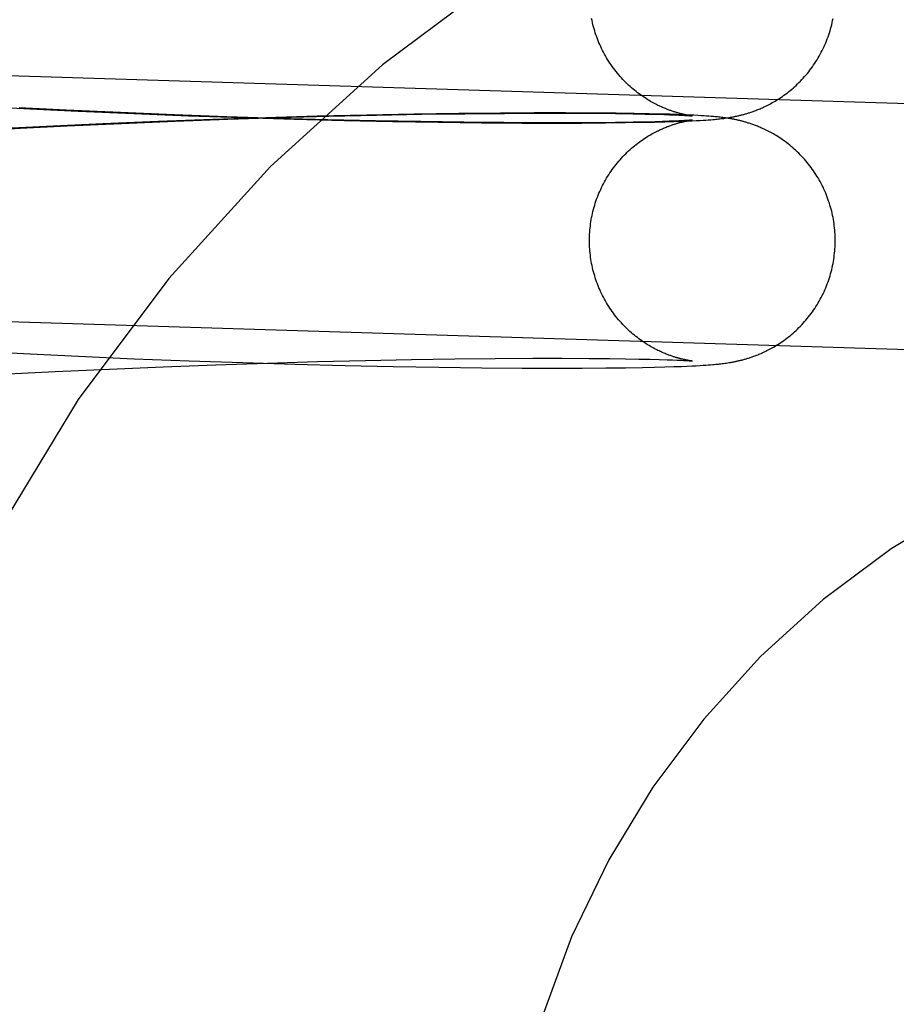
# Model space of a CAD drawing. Header units: inches. Extents: x 0 to 278, y 0 to 180.
# Tile 27 of 80: x 96.759 to 96.898, y 92.012 to 92.168. Entities that reach past the tile are written whole.
import ezdxf

# ---------------------------------------------------------------- set-up
doc = ezdxf.new("R2010")
doc.units = ezdxf.units.IN
doc.header["$LTSCALE"] = 15.310625
doc.header["$MEASUREMENT"] = 0
doc.linetypes.add('HIDDEN', pattern=[0.2, 0.1, -0.1])
doc.layers.add('DEFAULT_2', color=8, linetype='HIDDEN')

msp = doc.modelspace()

# ---------------------------------------------------------------- linework, layer by layer
at = {"layer": 'DEFAULT_2', "color": 8, "linetype": 'HIDDEN'}
for p, q in [((96.91164, 92.15409), (96.70416, 92.16053)), ((96.75314, 92.15408), (96.76083, 92.15367)), ((96.76658, 92.15347), (96.75915, 92.15384)), ((96.76083, 92.15367), (96.76848, 92.1533)), ((96.77521, 92.15307), (96.76658, 92.15347)), ((96.76848, 92.1533), (96.77733, 92.15291)), ((96.78372, 92.15272), (96.77521, 92.15307)), ((96.77733, 92.15291), (96.78602, 92.15257)), ((96.78986, 92.15198), (96.78122, 92.15166)), ((96.79209, 92.15241), (96.78372, 92.15272)), ((96.78388, 92.1517), (96.79224, 92.152)), ((96.78602, 92.15257), (96.79453, 92.15227)), ((96.79829, 92.15225), (96.78986, 92.15198)), ((96.80023, 92.15215), (96.79209, 92.15241)), ((96.79224, 92.152), (96.80039, 92.15226)), ((96.79453, 92.15227), (96.80279, 92.15203)), ((96.80645, 92.15248), (96.79829, 92.15225)), ((96.80812, 92.15194), (96.80023, 92.15215)), ((96.80039, 92.15226), (96.80827, 92.15248)), ((96.80279, 92.15203), (96.81076, 92.15182)), ((96.8143, 92.15267), (96.80645, 92.15248)), ((96.81569, 92.15176), (96.80812, 92.15194)), ((96.80827, 92.15248), (96.81584, 92.15265)), ((96.8218, 92.15281), (96.8143, 92.15267)), ((96.81584, 92.15265), (96.82305, 92.15279)), ((96.82889, 92.15291), (96.8218, 92.15281)), ((96.82305, 92.15279), (96.82984, 92.15288)), ((96.83554, 92.15298), (96.82889, 92.15291)), ((96.82984, 92.15288), (96.83617, 92.15294)), ((96.84086, 92.153), (96.83554, 92.15298)), ((96.83617, 92.15294), (96.84201, 92.15297)), ((96.84582, 92.15301), (96.84086, 92.153)), ((96.84201, 92.15297), (96.84659, 92.15297)), ((96.85032, 92.15299), (96.84582, 92.15301)), ((96.84659, 92.15297), (96.85074, 92.15295)), ((96.85387, 92.15296), (96.85032, 92.15299)), ((96.85074, 92.15295), (96.85377, 92.15292)), ((96.85377, 92.15292), (96.85656, 92.15287)), ((96.85676, 92.15291), (96.85387, 92.15296)), ((96.85656, 92.15287), (96.85846, 92.15284)), ((96.85914, 92.15287), (96.85676, 92.15291)), ((96.85846, 92.15284), (96.86006, 92.1528)), ((96.86089, 92.15283), (96.85914, 92.15287)), ((96.86006, 92.1528), (96.86142, 92.15276)), ((96.86241, 92.15279), (96.86089, 92.15283)), ((96.86142, 92.15276), (96.86235, 92.15273)), ((96.86235, 92.15273), (96.86315, 92.1527)), ((96.86355, 92.15275), (96.86241, 92.15279)), ((96.86315, 92.1527), (96.86384, 92.15267)), ((96.86458, 92.15271), (96.86355, 92.15275)), ((96.86384, 92.15267), (96.86441, 92.15264)), ((96.86441, 92.15264), (96.86478, 92.15262)), ((96.86551, 92.15267), (96.86458, 92.15271)), ((96.86478, 92.15262), (96.86509, 92.1526)), ((96.86509, 92.1526), (96.86534, 92.15259)), ((96.86534, 92.15259), (96.86555, 92.15257)), ((96.8662, 92.15264), (96.86551, 92.15267)), ((96.86561, 92.15259), (96.86551, 92.1526)), ((96.86555, 92.15257), (96.86571, 92.15256)), ((96.8657, 92.15257), (96.86561, 92.15259)), ((96.86578, 92.15256), (96.8657, 92.15257)), ((96.86571, 92.15256), (96.86584, 92.15255)), ((96.86585, 92.15255), (96.86578, 92.15256)), ((96.8659, 92.15254), (96.86585, 92.15255)), ((96.86594, 92.15187), (96.86592, 92.15187)), ((96.86594, 92.15254), (96.86593, 92.15254)), ((96.86593, 92.15187), (96.86595, 92.15187)), ((96.86594, 92.15254), (96.86596, 92.15254)), ((96.86597, 92.15254), (96.86596, 92.15254)), ((96.86596, 92.15187), (96.86597, 92.15187)), ((96.86597, 92.15187), (96.86596, 92.15187)), ((96.86597, 92.15254), (96.86598, 92.15254)), ((96.86598, 92.15254), (96.86598, 92.15254)), ((96.86598, 92.15187), (96.86598, 92.15187)), ((96.86598, 92.15187), (96.86598, 92.15187)), ((96.86684, 92.1526), (96.8662, 92.15264)), ((96.86743, 92.15257), (96.86684, 92.1526)), ((96.86785, 92.15254), (96.86743, 92.15257)), ((96.86768, 92.15186), (96.86811, 92.15188)), ((96.86824, 92.15252), (96.86785, 92.15254)), ((96.86811, 92.15188), (96.8685, 92.15191)), ((96.86861, 92.15249), (96.86824, 92.15252)), ((96.8685, 92.15191), (96.86888, 92.15194)), ((96.86897, 92.15246), (96.86861, 92.15249)), ((96.86888, 92.15194), (96.86924, 92.15197)), ((96.86931, 92.15243), (96.86897, 92.15246)), ((96.86924, 92.15197), (96.86946, 92.15199)), ((96.86953, 92.15241), (96.86931, 92.15243)), ((96.86946, 92.15199), (96.86968, 92.15201)), ((96.86975, 92.15239), (96.86953, 92.15241)), ((96.86968, 92.15201), (96.8699, 92.15203)), ((96.86996, 92.15237), (96.86975, 92.15239)), ((96.8699, 92.15203), (96.87011, 92.15205)), ((96.87017, 92.15235), (96.86996, 92.15237)), ((96.87011, 92.15205), (96.87031, 92.15208)), ((96.87038, 92.15232), (96.87017, 92.15235)), ((96.87031, 92.15208), (96.87052, 92.1521)), ((96.87059, 92.1523), (96.87038, 92.15232)), ((96.87052, 92.1521), (96.87073, 92.15213)), ((96.87081, 92.15227), (96.87059, 92.1523)), ((96.87073, 92.15213), (96.87094, 92.15215)), ((96.87102, 92.15225), (96.87081, 92.15227)), ((96.87094, 92.15215), (96.87115, 92.15218)), ((96.87123, 92.15222), (96.87102, 92.15225)), ((96.87115, 92.15218), (96.87136, 92.15221)), ((96.87145, 92.15219), (96.87123, 92.15222)), ((96.87136, 92.15221), (96.87158, 92.15224)), ((96.87166, 92.15215), (96.87145, 92.15219)), ((96.87158, 92.15224), (96.8718, 92.15228)), ((96.75186, 92.15016), (96.7593, 92.15057)), ((96.76348, 92.15087), (96.75577, 92.15048)), ((96.7593, 92.15057), (96.76673, 92.15095)), ((96.77241, 92.15129), (96.76348, 92.15087)), ((96.76673, 92.15095), (96.77536, 92.15135)), ((96.78122, 92.15166), (96.77241, 92.15129)), ((96.77536, 92.15135), (96.78388, 92.1517)), ((96.81076, 92.15182), (96.8184, 92.15166)), ((96.8229, 92.15163), (96.81569, 92.15176)), ((96.8184, 92.15166), (96.82566, 92.15154)), ((96.8297, 92.15153), (96.8229, 92.15163)), ((96.82566, 92.15154), (96.8325, 92.15146)), ((96.83604, 92.15147), (96.8297, 92.15153)), ((96.8325, 92.15146), (96.8389, 92.15141)), ((96.84189, 92.15144), (96.83604, 92.15147)), ((96.8389, 92.15141), (96.84397, 92.1514)), ((96.84647, 92.15144), (96.84189, 92.15144)), ((96.84397, 92.1514), (96.84844, 92.15141)), ((96.85063, 92.15146), (96.84647, 92.15144)), ((96.84844, 92.15141), (96.8522, 92.15144)), ((96.85376, 92.15149), (96.85063, 92.15146)), ((96.8522, 92.15144), (96.85535, 92.15147)), ((96.85657, 92.15153), (96.85376, 92.15149)), ((96.85535, 92.15147), (96.85802, 92.15152)), ((96.85846, 92.15157), (96.85657, 92.15153)), ((96.85802, 92.15152), (96.85994, 92.15156)), ((96.86, 92.15161), (96.85846, 92.15157)), ((96.85994, 92.15156), (96.8616, 92.1516)), ((96.86124, 92.15164), (96.86, 92.15161)), ((96.86227, 92.15168), (96.86124, 92.15164)), ((96.8616, 92.1516), (96.86302, 92.15164)), ((96.86311, 92.15171), (96.86227, 92.15168)), ((96.86302, 92.15164), (96.86424, 92.15169)), ((96.86381, 92.15174), (96.86311, 92.15171)), ((96.86438, 92.15177), (96.86381, 92.15174)), ((96.86424, 92.15169), (96.8651, 92.15172)), ((96.86474, 92.15179), (96.86438, 92.15177)), ((96.86505, 92.1518), (96.86474, 92.15179)), ((96.86531, 92.15182), (96.86505, 92.1518)), ((96.8651, 92.15172), (96.86588, 92.15176)), ((96.86552, 92.15184), (96.86531, 92.15182)), ((96.86532, 92.15177), (96.86544, 92.15179)), ((96.86544, 92.15179), (96.86555, 92.15181)), ((96.86569, 92.15185), (96.86552, 92.15184)), ((96.86555, 92.15181), (96.86565, 92.15183)), ((96.86565, 92.15183), (96.86574, 92.15184)), ((96.86583, 92.15186), (96.86569, 92.15185)), ((96.86574, 92.15184), (96.86582, 92.15185)), ((96.86589, 92.15186), (96.86583, 92.15186)), ((96.86588, 92.15176), (96.86659, 92.15179)), ((96.86659, 92.15179), (96.86723, 92.15183)), ((96.86723, 92.15183), (96.86768, 92.15186)), ((96.91043, 92.11511), (96.70295, 92.12155)), ((96.75322, 92.11517), (96.76091, 92.11476)), ((96.76091, 92.11476), (96.76857, 92.11439)), ((96.76857, 92.11439), (96.77741, 92.114)), ((96.77741, 92.114), (96.78611, 92.11366)), ((96.78199, 92.11272), (96.79037, 92.11303)), ((96.78611, 92.11366), (96.79462, 92.11337)), ((96.79037, 92.11303), (96.79855, 92.1133)), ((96.79462, 92.11337), (96.80288, 92.11312)), ((96.79855, 92.1133), (96.80648, 92.11353)), ((96.80288, 92.11312), (96.81085, 92.11292)), ((96.80648, 92.11353), (96.81411, 92.11371)), ((96.81085, 92.11292), (96.81849, 92.11276)), ((96.81411, 92.11371), (96.82138, 92.11385)), ((96.82138, 92.11385), (96.82826, 92.11396)), ((96.82826, 92.11396), (96.83469, 92.11403)), ((96.83469, 92.11403), (96.84064, 92.11406)), ((96.84064, 92.11406), (96.84532, 92.11407)), ((96.84532, 92.11407), (96.84958, 92.11405)), ((96.84958, 92.11405), (96.8528, 92.11402)), ((96.8528, 92.11402), (96.85538, 92.11399)), ((96.85538, 92.11399), (96.85746, 92.11395)), ((96.85746, 92.11395), (96.85922, 92.11392)), ((96.85922, 92.11392), (96.86071, 92.11388)), ((96.86071, 92.11388), (96.86196, 92.11384)), ((96.86196, 92.11384), (96.86282, 92.11381)), ((96.86282, 92.11381), (96.86356, 92.11378)), ((96.86356, 92.11378), (96.86418, 92.11375)), ((96.86418, 92.11375), (96.86458, 92.11373)), ((96.86423, 92.11278), (96.86509, 92.11282)), ((96.86458, 92.11373), (96.86492, 92.11371)), ((96.86492, 92.11371), (96.8652, 92.11369)), ((96.86509, 92.11282), (96.86587, 92.11285)), ((96.8652, 92.11369), (96.86544, 92.11367)), ((96.86544, 92.11367), (96.86563, 92.11366)), ((96.8656, 92.11368), (96.86549, 92.1137)), ((96.86569, 92.11367), (96.8656, 92.11368)), ((96.86563, 92.11366), (96.86577, 92.11365)), ((96.86577, 92.11366), (96.86569, 92.11367)), ((96.86584, 92.11365), (96.86577, 92.11366)), ((96.8659, 92.11364), (96.86584, 92.11365)), ((96.86587, 92.11285), (96.86658, 92.11289)), ((96.86591, 92.11364), (96.86593, 92.11364)), ((96.86594, 92.11364), (96.86592, 92.11364)), ((96.86595, 92.11363), (96.86596, 92.11363)), ((96.86597, 92.11363), (96.86595, 92.11363)), ((96.86597, 92.11363), (96.86598, 92.11363)), ((96.86598, 92.11363), (96.86598, 92.11363)), ((96.86658, 92.11289), (96.86722, 92.11292)), ((96.86722, 92.11292), (96.86767, 92.11295)), ((96.86767, 92.11295), (96.8681, 92.11298)), ((96.8681, 92.11298), (96.86849, 92.11301)), ((96.86849, 92.11301), (96.86887, 92.11304)), ((96.86887, 92.11304), (96.86923, 92.11307)), ((96.86923, 92.11307), (96.86945, 92.11309)), ((96.86945, 92.11309), (96.86967, 92.11311)), ((96.86967, 92.11311), (96.86989, 92.11313)), ((96.86989, 92.11313), (96.8701, 92.11315)), ((96.8701, 92.11315), (96.8703, 92.11317)), ((96.8703, 92.11317), (96.87051, 92.11319)), ((96.87051, 92.11319), (96.87072, 92.11322)), ((96.87072, 92.11322), (96.87092, 92.11325)), ((96.87092, 92.11325), (96.87114, 92.11327)), ((96.87114, 92.11327), (96.87135, 92.1133)), ((96.87135, 92.1133), (96.87157, 92.11334)), ((96.87157, 92.11334), (96.87179, 92.11337)), ((96.75741, 92.11157), (96.76484, 92.11195)), ((96.76484, 92.11195), (96.77346, 92.11236)), ((96.77346, 92.11236), (96.78199, 92.11272)), ((96.81849, 92.11276), (96.82575, 92.11264)), ((96.82575, 92.11264), (96.83258, 92.11255)), ((96.83258, 92.11255), (96.83898, 92.11251)), ((96.83898, 92.11251), (96.84405, 92.1125)), ((96.84405, 92.1125), (96.84849, 92.11251)), ((96.84849, 92.11251), (96.85223, 92.11253)), ((96.85223, 92.11253), (96.85537, 92.11257)), ((96.85537, 92.11257), (96.85804, 92.11261)), ((96.85804, 92.11261), (96.85995, 92.11265)), ((96.85995, 92.11265), (96.8616, 92.1127)), ((96.8616, 92.1127), (96.86301, 92.11274)), ((96.86301, 92.11274), (96.86423, 92.11278))]:
    msp.add_line(p, q, dxfattribs=at)
for points in [[(96.86551, 92.1526), (96.86539, 92.15262), (96.86533, 92.15263), (96.86527, 92.15264), (96.8652, 92.15266), (96.86513, 92.15267), (96.86506, 92.15268), (96.86498, 92.1527), (96.8649, 92.15271), (96.86482, 92.15273), (96.86474, 92.15275), (96.86466, 92.15277), (96.86458, 92.15278), (96.86449, 92.1528), (96.86441, 92.15282), (96.86432, 92.15285), (96.86423, 92.15287), (96.86414, 92.15289), (96.86405, 92.15291), (96.86395, 92.15294), (96.86386, 92.15296), (96.86376, 92.15299), (96.86366, 92.15302), (96.86356, 92.15305), (96.86345, 92.15308), (96.86335, 92.15311), (96.86324, 92.15314), (96.86313, 92.15318), (96.86302, 92.15321), (96.8629, 92.15325), (96.86278, 92.15329), (96.86266, 92.15333), (96.86253, 92.15338), (96.8624, 92.15342), (96.86227, 92.15347), (96.86214, 92.15352), (96.862, 92.15358), (96.86185, 92.15363), (96.86171, 92.15369), (96.86155, 92.15375), (96.8614, 92.15382), (96.86124, 92.15389), (96.86107, 92.15396), (96.8609, 92.15404), (96.86072, 92.15412), (96.86054, 92.15421), (96.86035, 92.1543), (96.86016, 92.1544), (96.85997, 92.1545), (96.85976, 92.15461), (96.85956, 92.15473), (96.85935, 92.15485), (96.85913, 92.15497), (96.85891, 92.15511), (96.85869, 92.15524), (96.85846, 92.15539), (96.85823, 92.15554), (96.85799, 92.1557), (96.85776, 92.15587), (96.85752, 92.15604), (96.85728, 92.15622), (96.85704, 92.1564), (96.85681, 92.1566), (96.85657, 92.15679), (96.85633, 92.157), (96.85609, 92.1572), (96.85586, 92.15742), (96.85563, 92.15764), (96.8554, 92.15786), (96.85517, 92.15809), (96.85494, 92.15833), (96.85472, 92.15857), (96.8545, 92.15881), (96.85428, 92.15906), (96.85407, 92.15931), (96.85386, 92.15957), (96.85366, 92.15983), (96.85346, 92.16009), (96.85326, 92.16036), (96.85307, 92.16064), (96.85289, 92.16091), (96.8527, 92.16119), (96.85253, 92.16147), (96.85235, 92.16176), (96.85219, 92.16205), (96.85202, 92.16234), (96.85186, 92.16264), (96.85171, 92.16294), (96.85156, 92.16324), (96.85142, 92.16354), (96.85128, 92.16385), (96.85115, 92.16415), (96.85102, 92.16446), (96.8509, 92.16478), (96.85079, 92.16509), (96.85067, 92.16541), (96.85057, 92.16573), (96.85047, 92.16605), (96.85037, 92.16637), (96.85029, 92.1667), (96.8502, 92.16702), (96.85013, 92.16735), (96.85005, 92.16768), (96.84999, 92.16801)], [(96.8718, 92.15228), (96.87192, 92.1523), (96.87203, 92.15232), (96.87214, 92.15234), (96.87225, 92.15236), (96.87237, 92.15238), (96.87248, 92.1524), (96.87259, 92.15242), (96.87271, 92.15244), (96.87282, 92.15247), (96.87294, 92.15249), (96.87305, 92.15252), (96.87317, 92.15254), (96.87329, 92.15257), (96.87341, 92.1526), (96.87353, 92.15263), (96.87365, 92.15266), (96.87377, 92.15269), (96.87389, 92.15272), (96.87401, 92.15275), (96.87414, 92.15278), (96.87426, 92.15282), (96.87438, 92.15285), (96.87451, 92.15289), (96.87464, 92.15293), (96.87477, 92.15297), (96.8749, 92.15301), (96.87503, 92.15305), (96.87517, 92.1531), (96.87531, 92.15314), (96.87545, 92.15319), (96.8756, 92.15324), (96.87575, 92.1533), (96.8759, 92.15336), (96.87606, 92.15341), (96.87622, 92.15348), (96.87638, 92.15354), (96.87655, 92.15361), (96.87672, 92.15368), (96.8769, 92.15376), (96.87708, 92.15384), (96.87726, 92.15392), (96.87745, 92.15401), (96.87764, 92.1541), (96.87783, 92.1542), (96.87803, 92.1543), (96.87824, 92.15441), (96.87845, 92.15452), (96.87866, 92.15464), (96.87888, 92.15476), (96.8791, 92.15489), (96.87933, 92.15503), (96.87956, 92.15517), (96.87979, 92.15532), (96.88003, 92.15548), (96.88027, 92.15564), (96.88051, 92.15581), (96.88075, 92.15599), (96.88099, 92.15617), (96.88123, 92.15636), (96.88147, 92.15655), (96.88171, 92.15675), (96.88195, 92.15696), (96.88219, 92.15717), (96.88243, 92.15739), (96.88266, 92.15761), (96.88289, 92.15784), (96.88312, 92.15807), (96.88335, 92.1583), (96.88357, 92.15854), (96.88379, 92.15879), (96.88401, 92.15904), (96.88422, 92.15929), (96.88443, 92.15955), (96.88463, 92.15981), (96.88483, 92.16008), (96.88502, 92.16035), (96.88522, 92.16062), (96.8854, 92.1609), (96.88558, 92.16118), (96.88576, 92.16146), (96.88593, 92.16175), (96.8861, 92.16204), (96.88627, 92.16233), (96.88642, 92.16263), (96.88658, 92.16293), (96.88672, 92.16323), (96.88687, 92.16353), (96.887, 92.16384), (96.88714, 92.16415), (96.88726, 92.16446), (96.88738, 92.16477), (96.8875, 92.16509), (96.88761, 92.16541), (96.88772, 92.16573), (96.88782, 92.16605), (96.88791, 92.16637), (96.888, 92.16669), (96.88808, 92.16702), (96.88816, 92.16735), (96.88823, 92.16768), (96.8883, 92.16801)], [(96.86584, 92.15255), (96.8659, 92.15254), (96.86592, 92.15254)], [(96.88864, 92.13275), (96.88864, 92.13306), (96.88863, 92.1334), (96.88862, 92.13374), (96.8886, 92.13408), (96.88857, 92.13441), (96.88854, 92.13475), (96.8885, 92.13508), (96.88846, 92.13542), (96.88841, 92.13575), (96.88835, 92.13608), (96.88829, 92.13642), (96.88823, 92.13675), (96.88815, 92.13708), (96.88808, 92.13741), (96.88799, 92.13773), (96.8879, 92.13806), (96.88781, 92.13838), (96.88771, 92.1387), (96.8876, 92.13902), (96.88749, 92.13934), (96.88738, 92.13966), (96.88725, 92.13997), (96.88713, 92.14028), (96.88699, 92.14059), (96.88685, 92.1409), (96.88671, 92.14121), (96.88656, 92.14151), (96.88641, 92.14181), (96.88625, 92.1421), (96.88609, 92.1424), (96.88592, 92.14269), (96.88574, 92.14298), (96.88556, 92.14326), (96.88538, 92.14354), (96.88519, 92.14382), (96.885, 92.14409), (96.8848, 92.14436), (96.8846, 92.14463), (96.8844, 92.14489), (96.88419, 92.14515), (96.88398, 92.1454), (96.88376, 92.14565), (96.88354, 92.1459), (96.88331, 92.14614), (96.88309, 92.14638), (96.88286, 92.14661), (96.88262, 92.14683), (96.88239, 92.14706), (96.88215, 92.14727), (96.88191, 92.14748), (96.88167, 92.14769), (96.88143, 92.14789), (96.88119, 92.14808), (96.88095, 92.14827), (96.88071, 92.14845), (96.88046, 92.14863), (96.88022, 92.14879), (96.87999, 92.14896), (96.87975, 92.14911), (96.87951, 92.14926), (96.87928, 92.14941), (96.87906, 92.14954), (96.87883, 92.14967), (96.87861, 92.1498), (96.8784, 92.14992), (96.87819, 92.15003), (96.87798, 92.15014), (96.87778, 92.15024), (96.87758, 92.15033), (96.87739, 92.15043), (96.8772, 92.15051), (96.87702, 92.1506), (96.87684, 92.15067), (96.87666, 92.15075), (96.87649, 92.15082), (96.87633, 92.15089), (96.87617, 92.15095), (96.87601, 92.15101), (96.87585, 92.15107), (96.8757, 92.15113), (96.87555, 92.15118), (96.87541, 92.15123), (96.87526, 92.15128), (96.87513, 92.15133), (96.87499, 92.15137), (96.87485, 92.15141), (96.87472, 92.15145), (96.87459, 92.15149), (96.87447, 92.15153), (96.87434, 92.15157), (96.87421, 92.1516), (96.87409, 92.15164), (96.87397, 92.15167), (96.87385, 92.1517), (96.87373, 92.15173), (96.87361, 92.15176), (96.87349, 92.15179), (96.87337, 92.15182), (96.87325, 92.15185), (96.87313, 92.15187), (96.87301, 92.1519), (96.8729, 92.15193), (96.87278, 92.15195), (96.87266, 92.15197), (96.87255, 92.152), (96.87243, 92.15202), (96.87232, 92.15204), (96.87221, 92.15206), (96.8721, 92.15208), (96.87199, 92.1521), (96.87188, 92.15212), (96.87166, 92.15215)], [(96.84964, 92.13275), (96.84964, 92.13306), (96.84965, 92.1334), (96.84967, 92.13373), (96.84969, 92.13407), (96.84971, 92.1344), (96.84974, 92.13474), (96.84978, 92.13507), (96.84982, 92.1354), (96.84987, 92.13574), (96.84993, 92.13607), (96.84999, 92.1364), (96.85005, 92.13673), (96.85012, 92.13706), (96.8502, 92.13738), (96.85028, 92.13771), (96.85037, 92.13803), (96.85047, 92.13835), (96.85057, 92.13868), (96.85067, 92.13899), (96.85078, 92.13931), (96.8509, 92.13963), (96.85102, 92.13994), (96.85115, 92.14025), (96.85128, 92.14056), (96.85142, 92.14086), (96.85156, 92.14117), (96.85171, 92.14147), (96.85186, 92.14177), (96.85202, 92.14206), (96.85218, 92.14235), (96.85235, 92.14264), (96.85252, 92.14293), (96.8527, 92.14321), (96.85288, 92.14349), (96.85307, 92.14377), (96.85326, 92.14404), (96.85346, 92.14431), (96.85366, 92.14457), (96.85386, 92.14483), (96.85407, 92.14509), (96.85428, 92.14534), (96.85449, 92.14559), (96.85471, 92.14584), (96.85493, 92.14607), (96.85516, 92.14631), (96.85539, 92.14654), (96.85562, 92.14676), (96.85585, 92.14698), (96.85609, 92.1472), (96.85632, 92.14741), (96.85656, 92.14761), (96.8568, 92.14781), (96.85704, 92.148), (96.85727, 92.14818), (96.85751, 92.14836), (96.85775, 92.14853), (96.85798, 92.1487), (96.85822, 92.14886), (96.85845, 92.14901), (96.85867, 92.14916), (96.8589, 92.1493), (96.85912, 92.14943), (96.85933, 92.14955), (96.85954, 92.14967), (96.85975, 92.14979), (96.85995, 92.1499), (96.86015, 92.15), (96.86034, 92.1501), (96.86053, 92.15019), (96.86071, 92.15028), (96.86088, 92.15036), (96.86106, 92.15044), (96.86122, 92.15051), (96.86138, 92.15058), (96.86154, 92.15065), (96.86169, 92.15071), (96.86184, 92.15077), (96.86198, 92.15083), (96.86212, 92.15088), (96.86226, 92.15093), (96.86239, 92.15098), (96.86252, 92.15103), (96.86265, 92.15107), (96.86277, 92.15111), (96.86289, 92.15115), (96.863, 92.15119), (96.86312, 92.15123), (96.86323, 92.15126), (96.86334, 92.1513), (96.86344, 92.15133), (96.86355, 92.15136), (96.86365, 92.15139), (96.86375, 92.15142), (96.86385, 92.15144), (96.86394, 92.15147), (96.86404, 92.15149), (96.86413, 92.15152), (96.86422, 92.15154), (96.86431, 92.15156), (96.8644, 92.15158), (96.86448, 92.1516), (96.86457, 92.15162), (96.86465, 92.15164), (96.86474, 92.15166), (96.86482, 92.15168), (96.86489, 92.15169), (96.86497, 92.15171), (96.86504, 92.15172), (96.86512, 92.15174), (96.86519, 92.15175), (96.86525, 92.15176), (96.86532, 92.15177)], [(96.86582, 92.15185), (96.86588, 92.15186), (96.86591, 92.15186)], [(96.86549, 92.1137), (96.86537, 92.11372), (96.86531, 92.11373), (96.86525, 92.11374), (96.86518, 92.11376), (96.86511, 92.11377), (96.86503, 92.11378), (96.86496, 92.1138), (96.86488, 92.11381), (96.8648, 92.11383), (96.86472, 92.11385), (96.86464, 92.11387), (96.86456, 92.11389), (96.86447, 92.1139), (96.86439, 92.11393), (96.8643, 92.11395), (96.86421, 92.11397), (96.86412, 92.11399), (96.86403, 92.11402), (96.86393, 92.11404), (96.86383, 92.11407), (96.86374, 92.11409), (96.86364, 92.11412), (96.86353, 92.11415), (96.86343, 92.11418), (96.86332, 92.11421), (96.86321, 92.11425), (96.8631, 92.11428), (96.86299, 92.11432), (96.86287, 92.11436), (96.86275, 92.1144), (96.86263, 92.11444), (96.8625, 92.11448), (96.86238, 92.11453), (96.86224, 92.11458), (96.86211, 92.11463), (96.86197, 92.11468), (96.86182, 92.11474), (96.86167, 92.1148), (96.86152, 92.11486), (96.86136, 92.11493), (96.8612, 92.115), (96.86104, 92.11507), (96.86086, 92.11515), (96.86069, 92.11524), (96.86051, 92.11532), (96.86032, 92.11542), (96.86013, 92.11551), (96.85993, 92.11562), (96.85973, 92.11573), (96.85952, 92.11584), (96.85931, 92.11596), (96.85909, 92.11609), (96.85887, 92.11622), (96.85865, 92.11636), (96.85842, 92.11651), (96.85819, 92.11666), (96.85796, 92.11682), (96.85773, 92.11699), (96.85749, 92.11716), (96.85725, 92.11734), (96.85701, 92.11752), (96.85678, 92.11772), (96.85654, 92.11791), (96.8563, 92.11812), (96.85607, 92.11833), (96.85583, 92.11854), (96.8556, 92.11876), (96.85537, 92.11898), (96.85514, 92.11921), (96.85492, 92.11945), (96.8547, 92.11969), (96.85448, 92.11993), (96.85426, 92.12018), (96.85405, 92.12043), (96.85384, 92.12069), (96.85364, 92.12095), (96.85344, 92.12121), (96.85325, 92.12148), (96.85306, 92.12176), (96.85287, 92.12203), (96.85269, 92.12231), (96.85251, 92.12259), (96.85234, 92.12288), (96.85217, 92.12317), (96.85201, 92.12346), (96.85185, 92.12375), (96.8517, 92.12405), (96.85155, 92.12435), (96.85141, 92.12465), (96.85127, 92.12496), (96.85114, 92.12527), (96.85102, 92.12558), (96.8509, 92.12589), (96.85078, 92.1262), (96.85067, 92.12652), (96.85056, 92.12684), (96.85047, 92.12716), (96.85037, 92.12748), (96.85028, 92.1278), (96.8502, 92.12813), (96.85012, 92.12845), (96.85005, 92.12878), (96.84999, 92.12911), (96.84993, 92.12944), (96.84987, 92.12977), (96.84982, 92.1301), (96.84978, 92.13044), (96.84974, 92.13077), (96.84971, 92.1311), (96.84969, 92.13144), (96.84967, 92.13177), (96.84965, 92.13211), (96.84964, 92.13244), (96.84964, 92.13275)], [(96.87179, 92.11337), (96.8719, 92.11339), (96.87201, 92.11341), (96.87213, 92.11343), (96.87224, 92.11345), (96.87235, 92.11347), (96.87246, 92.11349), (96.87258, 92.11351), (96.87269, 92.11354), (96.87281, 92.11356), (96.87292, 92.11358), (96.87304, 92.11361), (96.87316, 92.11364), (96.87328, 92.11366), (96.87339, 92.11369), (96.87351, 92.11372), (96.87363, 92.11375), (96.87376, 92.11378), (96.87388, 92.11381), (96.874, 92.11384), (96.87412, 92.11388), (96.87424, 92.11391), (96.87437, 92.11394), (96.87449, 92.11398), (96.87462, 92.11402), (96.87475, 92.11406), (96.87488, 92.1141), (96.87502, 92.11414), (96.87515, 92.11419), (96.87529, 92.11423), (96.87544, 92.11428), (96.87558, 92.11433), (96.87573, 92.11439), (96.87588, 92.11444), (96.87604, 92.1145), (96.8762, 92.11456), (96.87636, 92.11463), (96.87653, 92.1147), (96.8767, 92.11477), (96.87687, 92.11484), (96.87705, 92.11492), (96.87724, 92.11501), (96.87742, 92.11509), (96.87762, 92.11519), (96.87781, 92.11528), (96.87802, 92.11539), (96.87822, 92.11549), (96.87844, 92.11561), (96.87865, 92.11573), (96.87887, 92.11585), (96.87909, 92.11598), (96.87932, 92.11612), (96.87955, 92.11627), (96.87979, 92.11642), (96.88002, 92.11657), (96.88026, 92.11674), (96.8805, 92.11691), (96.88074, 92.11708), (96.88098, 92.11726), (96.88123, 92.11745), (96.88147, 92.11765), (96.88171, 92.11785), (96.88195, 92.11805), (96.88219, 92.11826), (96.88242, 92.11848), (96.88266, 92.1187), (96.88289, 92.11893), (96.88312, 92.11916), (96.88334, 92.11939), (96.88357, 92.11964), (96.88379, 92.11988), (96.884, 92.12013), (96.88421, 92.12039), (96.88442, 92.12064), (96.88463, 92.12091), (96.88483, 92.12117), (96.88502, 92.12144), (96.88521, 92.12171), (96.8854, 92.12199), (96.88558, 92.12227), (96.88576, 92.12256), (96.88593, 92.12284), (96.8861, 92.12313), (96.88626, 92.12343), (96.88642, 92.12372), (96.88657, 92.12402), (96.88672, 92.12432), (96.88687, 92.12463), (96.887, 92.12493), (96.88714, 92.12524), (96.88726, 92.12555), (96.88738, 92.12587), (96.8875, 92.12618), (96.88761, 92.1265), (96.88772, 92.12682), (96.88782, 92.12714), (96.88791, 92.12746), (96.888, 92.12779), (96.88808, 92.12811), (96.88816, 92.12844), (96.88823, 92.12877), (96.8883, 92.1291), (96.88836, 92.12943), (96.88841, 92.12976), (96.88846, 92.1301), (96.8885, 92.13043), (96.88854, 92.13076), (96.88857, 92.1311), (96.8886, 92.13144), (96.88862, 92.13177), (96.88864, 92.13275)], [(96.86577, 92.11365), (96.86585, 92.11364), (96.86588, 92.11364)]]:
    msp.add_lwpolyline(points, dxfattribs=at)
for radius in [0.25, 0.14]:
    msp.add_arc((96.9758, 91.96773), radius, 90, 270, dxfattribs=at)

doc.saveas('drawing.dxf')
